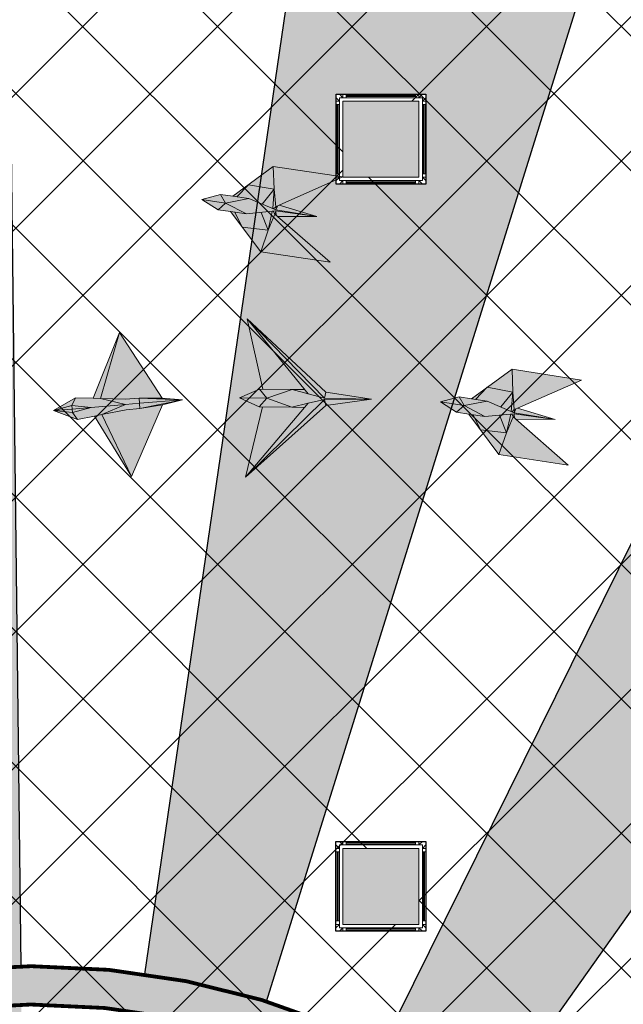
# Model space of a CAD drawing. Header units: millimetres. Extents: x -1469 to 52323, y -1368 to 13830.
# Tile 67 of 85: x 10971 to 12557, y 8920 to 11508. Entities that reach past the tile are written whole.
import ezdxf

# ---------------------------------------------------------------- set-up
doc = ezdxf.new("R2010")
doc.units = ezdxf.units.MM
doc.linetypes.add('HIDDENX2', pattern=[19.049999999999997, 12.7, -6.35])
for name, color, linetype, lineweight, true_color in [('A-CEILING-01', 7, 'Continuous', 5, 0xd56ca8), ('A-CEILING-08', 7, 'Continuous', 5, 0xd56ca8), ('M-MEP-ELLG-LIGHT', 5, 'Continuous', 15, 0x0000ff)]:
    doc.layers.add(name, color=color, linetype=linetype, lineweight=lineweight, true_color=true_color)
doc.layers.add('A-CELING ELEMENT', color=1, linetype='Continuous')
for name, color, linetype, lineweight in [('A-FLOORING', 1, 'Continuous', 30), ('A-LIGHT', 1, 'Continuous', 5), ('A-Wall & Column', 2, 'Continuous', 0)]:
    doc.layers.add(name, color=color, linetype=linetype, lineweight=lineweight)
doc.layers.add('RCP LAYOUT', color=9, linetype='Continuous', true_color=0x808080)
doc.layers.add('Z-TB-NONPLOT', color=9, linetype='Continuous', plot=False)
pattern_1 = [(45, (0, 0), (19.88737822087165, 72.92038680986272), [93.75, -18.75, 0, -18.75])]
pattern_2 = [(45, (0, 0), (13.25825214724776, 48.61359120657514), [62.5, -12.5, 0, -12.5])]

# ---------------------------------------------------------------- blocks, each defined once
blk = doc.blocks.new('A$Cce852dd5')
at = {"layer": 'A-Wall & Column', "color": 8, "lineweight": 0, "true_color": 0x808080}
for p, q in [((-18, 9), (-18, 0)), ((-9, 18), (0, 18)), ((9, 18), (191, 18)), ((9, 15), (191, 15)), ((9, 12), (191, 12)), ((200, 18), (209, 18)), ((218, 9), (218, 0)), ((-18, -9), (-18, -191)), ((-15, -9), (-15, -191)), ((-12, -9), (-12, -191)), ((212, -9), (212, -191)), ((215, -9), (215, -191)), ((218, -9), (218, -191)), ((-18, -209), (-18, -200)), ((218, -200), (218, -209)), ((-9, -218), (0, -218)), ((9, -212), (191, -212)), ((9, -215), (191, -215)), ((9, -218), (191, -218)), ((209, -218), (200, -218))]:
    blk.add_line(p, q, dxfattribs=at)
for points in [[(0, 9), (-9, 18), (-18, 18), (-18, 9), (-9, 0)], [(-9, 0), (-18, 0), (-18, -9), (-9, -9)], [(9, 9), (9, 18), (0, 18), (0, 9)], [(200, 9), (200, 18), (191, 18), (191, 9)], [(209, 0), (218, 9), (218, 18), (209, 18), (200, 9)], [(209, -9), (218, -9), (218, 0), (209, 0)], [(-9, -191), (-18, -191), (-18, -200), (-9, -200)], [(-9, -200), (-18, -209), (-18, -218), (-9, -218), (0, -209)], [(200, -209), (209, -218), (218, -218), (218, -209), (209, -200)], [(209, -200), (218, -200), (218, -191), (209, -191)], [(0, -209), (0, -218), (9, -218), (9, -209)], [(191, -209), (191, -218), (200, -218), (200, -209)]]:
    blk.add_lwpolyline(points, dxfattribs=at)
blk.add_lwpolyline([(-9, -209), (209, -209), (209, 9), (-9, 9)], close=True, dxfattribs=at)
blk = doc.blocks.new('A$C81f607aa')
at = {"layer": 'A-Wall & Column', "true_color": 0x808080}
h = blk.add_hatch(color=8, dxfattribs=at)
h.dxf.hatch_style = 1
h.paths.add_polyline_path([(-3179.875026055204, 11294.22803941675), (-3379.873671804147, 11294.22803941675), (-3379.873671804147, 11094.22117916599), (-3179.875026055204, 11094.22117916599)])
h = blk.add_hatch(color=8, dxfattribs=at)
h.dxf.hatch_style = 1
h.paths.add_polyline_path([(-3180, 9130), (-3180, 9330), (-3380, 9330), (-3380, 9130)])
at = {"layer": 'A-Wall & Column', "color": 8, "true_color": 0x808080}
for points in [[(-3379.873671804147, 11294.22803941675), (-3179.875026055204, 11294.22803941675), (-3179.875026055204, 11094.22117916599), (-3379.873671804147, 11094.22117916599)], [(-3380, 9130), (-3180, 9130), (-3180, 9330), (-3380, 9330)], [(-3380, 9330), (-3180, 9330), (-3180, 9130), (-3380, 9130)]]:
    blk.add_lwpolyline(points, close=True, dxfattribs=at)
at = {"layer": 'Z-TB-NONPLOT', "color": 8, "lineweight": -3, "true_color": 0x808080}
blk.add_lwpolyline([(-3397.998645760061, 9348.000000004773), (-3161.998645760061, 9348.000000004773), (-3161.998645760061, 9112.000000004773), (-3397.998645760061, 9112.000000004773)], close=True, dxfattribs=at)
at = {"color": 8, "lineweight": -3, "true_color": 0x808080}
for p in [(-3379.873671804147, 11294.22803941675), (-3379.998645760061, 9330.000000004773)]:
    blk.add_blockref('A$Cce852dd5', p, dxfattribs=at)
blk = doc.blocks.new('XR-CP-DS$0$ceiling element 01')
at = {"layer": 'A-CELING ELEMENT', "lineweight": 5, "true_color": 0x808080, "transparency": 33554687}
h = blk.add_hatch(dxfattribs=at)
h.set_pattern_fill('ANSI36', color=8, scale=300)
h.set_pattern_definition(pattern_1)
h.paths.add_polyline_path([(-425629.7960556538, -157750.8638610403, -0.0391189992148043), (-425655.8835600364, -157707.5139024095), (-427128.7828830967, -158480.5380024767, 0.03926858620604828), (-426963.6398093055, -158744.8594579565)])
h.paths.add_polyline_path([(-427216.4563219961, -158526.5629298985, -0.03923143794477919), (-427344.3603674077, -158225.5587398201), (-431924.0115134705, -159775.1416964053), (-429595.2775805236, -159775.1416964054)])
h.paths.add_polyline_path([(-427146.3193723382, -156679.8695324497, 0.0391675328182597), (-427262.2545382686, -156968.312470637), (-425674.3422246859, -157463.077551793, -0.03857034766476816), (-425655.3807674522, -157416.934810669)])
h.paths.add_polyline_path([(-425704.2367883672, -155604.6640174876, 0.03916753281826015), (-426005.4954178, -155681.3681860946), (-425472.4264763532, -157256.8048403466, -0.03857034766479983), (-425424.1785988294, -157244.1228951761)])
edge = h.paths.add_edge_path()
edge.add_line((-430171.6889873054, -151115.1416964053), (-430279.8110549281, -151115.1416964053))
edge.add_line((-430279.8110549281, -151115.1416964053), (-430279.8110549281, -151215.1416964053))
edge.add_line((-430279.8110549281, -151215.1416964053), (-430479.8110549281, -151215.1416964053))
edge.add_line((-430479.8110549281, -151215.1416964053), (-430479.8110549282, -151115.1416964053))
edge.add_line((-430479.8110549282, -151115.1416964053), (-430629.8110549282, -151115.1416964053))
edge.add_line((-430629.8110549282, -151115.1416964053), (-430629.8110549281, -150665.1416964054))
edge.add_line((-430629.8110549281, -150665.1416964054), (-432321.8110549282, -150665.1416964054))
edge.add_line((-432321.8110549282, -150665.1416964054), (-432321.8110549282, -150772.8768388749))
edge.add_line((-432321.8110549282, -150772.8768388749), (-426859.3146182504, -156104.6393870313))
edge.add_arc((-425365.2292909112, -157562.2543938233), 2087.326633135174, 126.73773769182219, 135.7078933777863, ccw=False)
edge.add_line((-426613.7701964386, -155889.5087225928), (-430171.6889873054, -151115.1416964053))
edge = h.paths.add_edge_path()
edge.add_line((-424199.8110549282, -150665.1416964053), (-424199.8110549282, -151115.1416964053))
edge.add_line((-424199.8110549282, -151115.1416964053), (-424349.8110549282, -151115.1416964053))
edge.add_line((-424349.8110549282, -151115.1416964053), (-424349.8110549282, -151215.1416964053))
edge.add_line((-424349.8110549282, -151215.1416964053), (-424444.6385716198, -151215.1416964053))
edge.add_line((-424444.6385716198, -151215.1416964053), (-425069.6001909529, -155495.9688596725))
edge.add_arc((-425365.2292909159, -157562.254393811), 2087.326633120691, 72.8717844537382, 81.8577931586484, ccw=False)
edge.add_line((-424750.4886915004, -155567.5046679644), (-423223.0070040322, -150665.1416964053))
edge.add_line((-423223.0070040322, -150665.1416964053), (-424199.8110549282, -150665.1416964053))
h.paths.add_polyline_path([(-424567.6847267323, -153182.9153720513), (-424331.6847267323, -153182.9119419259), (-424331.6847267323, -153418.9119419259), (-424567.6847267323, -153418.9153720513)], flags=16)
h = blk.add_hatch(dxfattribs=at)
h.set_pattern_fill('ANSI36', color=8, scale=200)
h.set_pattern_definition(pattern_2)
h.paths.add_polyline_path([(-427235.6458182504, -156635.7154104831, -0.03915974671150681), (-427068.3038184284, -156355.4115593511), (-432321.8110549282, -152634.8790587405), (-432321.8110549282, -154121.2965607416)])
h.paths.add_polyline_path([(-425454.0885552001, -150665.1416964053), (-426550.291158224, -150665.1416964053), (-425721.8318844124, -155505.6146432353, -0.03927567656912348), (-425395.832461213, -155475.1521156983)])
h.paths.add_polyline_path([(-425690.0529665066, -157561.5841056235, -0.03871886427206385), (-425686.0049243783, -157511.6697011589), (-427331.8014059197, -157271.3950015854, 0.03919283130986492), (-427353.2163287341, -157581.7273886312)], flags=17)
h.paths.add_polyline_path([(-425084.1782011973, -155595.7613539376, 0.03919283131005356), (-425394.6125195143, -155575.8786131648), (-425374.4697466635, -157238.9998530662, -0.03871886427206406), (-425324.4589862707, -157241.5995190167)], flags=17)
h.paths.add_polyline_path([(-423965.7270055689, -156152.8325476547, 0.9965124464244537), (-426776.1454952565, -158963.2510373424), (-425599.8565312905, -157786.9620733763, -0.9002864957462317), (-425184.3894031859, -157294.7662731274), (-424476.1591812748, -156294.7269236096), (-424567.8097006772, -156294.7269236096), (-424567.8097006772, -156058.7269236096), (-424331.8097006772, -156058.7269236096), (-424331.8097006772, -156294.7269236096), (-424476.1591812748, -156294.7269236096), (-425184.3894031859, -157294.7662731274, -0.04219191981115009), (-425141.9877764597, -157329.0933185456)])
h = blk.add_hatch(dxfattribs=at)
h.set_pattern_fill('ANSI36', color=8, scale=300)
h.set_pattern_definition(pattern_1)
h.paths.add_polyline_path([(-432321.8110549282, -155391.8451372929), (-432321.8110549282, -156542.8887234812), (-427430.1208832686, -157257.0410500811, -0.03917149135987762), (-427357.248366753, -156938.7221373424)])
h.paths.add_polyline_path([(-426787.7782644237, -156174.4636618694, 0.03915423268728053), (-426986.8576894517, -156413.0894222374), (-425629.5935314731, -157374.3029805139, -0.03849207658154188), (-425597.5986156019, -157336.1591179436)])
h.paths.add_polyline_path([(-424491.0989594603, -155778.6374362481, 0.03922659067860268), (-424780.5171665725, -155663.8848768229), (-425275.3273764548, -157251.9137619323, -0.03892330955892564), (-425228.2538995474, -157269.7574095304)])
h.paths.add_polyline_path([(-423119.8110549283, -154379.5158906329), (-423119.8110549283, -153004.7907557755), (-424446.3276985, -155688.0739497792, -0.03926858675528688), (-424164.6012359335, -155854.7929017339)])
h.paths.add_polyline_path([(-430497.8097006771, -156058.7269236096), (-430497.8097006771, -156294.7269236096), (-430261.8097006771, -156294.7269236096), (-430261.8097006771, -156058.7269236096)], flags=0)
h.paths.add_polyline_path([(-430497.8097006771, -156058.7269236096), (-430261.8097006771, -156058.7269236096), (-430261.8097006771, -156294.7269236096), (-430497.8097006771, -156294.7269236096)], flags=16)
h = blk.add_hatch(dxfattribs=at)
h.set_pattern_fill('ANSI36', color=8, scale=200)
h.set_pattern_definition(pattern_2)
h.paths.add_polyline_path([(-423965.7270055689, -156152.8325476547), (-423894.2345878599, -156081.3401299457, 0.996645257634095), (-426846.1435547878, -159033.2490968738), (-426776.1454952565, -158963.2510373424, -0.9965124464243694)])
at = {"layer": 'A-CEILING-01', "color": 8, "true_color": 0x808080}
blk.add_lwpolyline([(-426846.1435547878, -159033.2490968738, -0.9966452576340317), (-423894.2345878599, -156081.3401299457)], format="xyb", dxfattribs=at)
at = {"layer": 'A-CELING ELEMENT', "color": 8, "lineweight": -3, "true_color": 0x808080}
for points in [[(-425454.0860782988, -150665.3462058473), (-425395.832461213, -155475.1521156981)], [(-424750.4886915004, -155567.5046679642), (-423223.0070040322, -150665.1416964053)], [(-425069.6001909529, -155495.9688596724), (-424444.6385716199, -151215.1416964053)], [(-424446.3276985, -155688.0739497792), (-423119.8110549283, -153004.7907557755)], [(-424164.6012359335, -155854.7929017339), (-423119.8110549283, -154379.5158906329), (-423119.8110549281, -154379.5158906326)]]:
    blk.add_lwpolyline(points, dxfattribs=at)
at = {"layer": 'A-FLOORING', "color": 8, "lineweight": -3, "true_color": 0x808080}
blk.add_lwpolyline([(-424567.6847267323, -153182.9153720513), (-424331.6847267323, -153182.9119419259), (-424331.6847267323, -153418.9119419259), (-424567.6847267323, -153418.9153720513)], close=True, dxfattribs=at)
blk = doc.blocks.new('A$Ced31c995')
at = {"layer": 'M-MEP-ELLG-LIGHT', "lineweight": 0, "true_color": 0x808080}
h = blk.add_hatch(color=8, dxfattribs=at)
h.dxf.hatch_style = 1
h.paths.add_polyline_path([(11586.66595253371, -2608.750392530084), (11448.16012164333, -2488.805382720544), (11440.97226628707, -2482.58075394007), (11423.67668566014, -2525.1866784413), (11404.3041906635, -2581.896983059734)])
h.paths.add_polyline_path([(11423.67668566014, -2525.1866784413), (11355.94240762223, -2517.539030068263), (11404.30419066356, -2581.896983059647)])
h.paths.add_polyline_path([(11405.10272552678, -2478.586479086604), (11366.68285672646, -2482.524888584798), (11335.89554435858, -2477.991348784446), (11355.94240762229, -2517.539030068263), (11423.67668566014, -2525.1866784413)])
h.paths.add_polyline_path([(11434.77949680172, -2475.544321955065), (11405.10272552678, -2478.586479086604), (11423.67668566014, -2525.1866784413)], flags=17)
h.paths.add_polyline_path([(11440.97226628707, -2482.58075394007), (11437.2388530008, -2475.292214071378), (11434.77949680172, -2475.544321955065), (11423.67668566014, -2525.1866784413)], flags=17)
h.paths.add_polyline_path([(11551.35705850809, -2489.078010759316), (11443.5225943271, -2474.648069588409), (11443.48317235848, -2474.652110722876), (11443.64969262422, -2476.276544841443), (11444.54051343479, -2485.670829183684), (11448.16012164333, -2488.805382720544)], flags=17)
h.paths.add_polyline_path([(11443.64969262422, -2476.276544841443), (11440.97226628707, -2482.58075394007), (11444.54051343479, -2485.670829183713)], flags=16)
h.paths.add_polyline_path([(11443.64969262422, -2476.276544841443), (11443.48317235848, -2474.652110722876), (11437.2388530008, -2475.292214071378), (11440.97226628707, -2482.58075394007)], flags=17)
h.paths.add_polyline_path([(11551.35705850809, -2489.078010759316), (11443.90179501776, -2471.80526751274), (11443.90528785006, -2471.796879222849), (11372.63270455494, -2442.119414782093), (11330.97084968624, -2435.984560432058), (11298.47212586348, -2431.199009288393), (11249.99644330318, -2444.701598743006), (11292.52227803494, -2471.604483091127), (11325.02099434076, -2476.390033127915), (11366.68285672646, -2482.524888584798), (11405.10272552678, -2478.586479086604), (11434.77949680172, -2475.544321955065), (11437.2388530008, -2475.292214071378), (11443.5225943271, -2474.648069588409)])
h.paths.add_polyline_path([(11619.66355531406, -2384.663354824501), (11437.30179344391, -2357.809945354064), (11439.50486924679, -2417.697331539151), (11443.7848692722, -2463.480340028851), (11452.46190821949, -2459.591875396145)])
h.paths.add_polyline_path([(11437.30179344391, -2357.809945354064), (11372.44120901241, -2405.4955112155), (11439.50486924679, -2417.697331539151)])
h.paths.add_polyline_path([(11439.50486924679, -2417.697331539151), (11372.44120901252, -2405.4955112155), (11341.84539604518, -2437.585875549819), (11372.63270455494, -2442.119414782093), (11435.82666521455, -2468.432990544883)])
h.paths.add_polyline_path([(11439.50486924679, -2417.697331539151), (11435.82666521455, -2468.432990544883), (11438.10869884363, -2469.383215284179), (11443.7848692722, -2463.480340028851)])
h.paths.add_polyline_path([(11551.35705850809, -2489.078010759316), (11452.46190821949, -2459.591875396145), (11448.10022682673, -2461.546487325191), (11444.55456888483, -2470.295686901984), (11444.54940696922, -2470.249980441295), (11443.90528785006, -2471.796879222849), (11443.94029559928, -2471.811456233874)], flags=17)
h.paths.add_polyline_path([(11444.54940696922, -2470.249980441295), (11443.7848692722, -2463.480340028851), (11438.10869884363, -2469.383215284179), (11443.90528785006, -2471.796879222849)], flags=17)
h.paths.add_polyline_path([(11448.10022682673, -2461.546487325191), (11443.7848692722, -2463.480340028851), (11444.55456888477, -2470.295686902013)], flags=17)
h.paths.add_polyline_path([(11335.89554435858, -2477.991348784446), (11325.02099434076, -2476.390033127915), (11355.94240762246, -2517.539030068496)])
h.paths.add_polyline_path([(11372.44120901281, -2405.495511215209), (11330.97084968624, -2435.984560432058), (11341.84539604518, -2437.585875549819)], flags=17)
h = blk.add_hatch(color=8, dxfattribs=at)
h.dxf.hatch_style = 1
h.paths.add_polyline_path([(11486.54953376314, -2943.981966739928), (11519.83479654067, -2943.817692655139), (11368.82899680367, -2758.071484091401), (11409.6528102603, -2943.213544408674)], flags=17)
h.paths.add_polyline_path([(11486.08434653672, -2990.533676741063), (11528.86313017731, -2980.139181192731), (11571.64191381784, -2969.744685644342), (11695.65521319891, -2969.349724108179), (11571.51588623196, -2966.472906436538), (11571.52533563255, -2966.437147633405), (11529.11205272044, -2955.229275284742), (11486.54953376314, -2943.981966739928), (11420.06709474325, -2966.595788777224)])
h.paths.add_polyline_path([(11420.06695620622, -2966.595953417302), (11348.45344403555, -2965.880162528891), (11400.64290932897, -2989.67986782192)])
h.paths.add_polyline_path([(11420.06662057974, -2966.59595006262), (11420.06709474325, -2966.595788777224), (11401.1080965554, -2943.128157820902), (11348.45344403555, -2965.880162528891)])
h.paths.add_polyline_path([(11486.54953376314, -2943.981966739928), (11409.6528102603, -2943.213544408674), (11401.10809655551, -2943.12815782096), (11420.06709474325, -2966.595788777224)], flags=17)
h.paths.add_polyline_path([(11486.08434653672, -2990.533676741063), (11420.06756559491, -2966.595959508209), (11420.06695620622, -2966.595953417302), (11400.64290932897, -2989.67986782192)])
h.paths.add_polyline_path([(11519.3596794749, -2991.363090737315), (11486.08434653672, -2990.533676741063), (11409.18762563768, -2989.765254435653), (11364.67211390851, -3174.054546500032)], flags=16)
h.paths.add_polyline_path([(11571.52533563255, -2966.437147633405), (11571.5490052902, -2966.34757595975), (11368.82899680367, -2758.071484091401), (11519.83479654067, -2943.817692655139), (11529.11205272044, -2955.229275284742)])
h.paths.add_polyline_path([(11571.5490052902, -2966.34757595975), (11575.66323533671, -2950.778340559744), (11368.82899680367, -2758.071484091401)])
h.paths.add_polyline_path([(11529.11205272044, -2955.229275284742), (11519.83479654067, -2943.817692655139), (11486.54953376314, -2943.981966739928)], flags=17)
h.paths.add_polyline_path([(11519.3596794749, -2991.363090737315), (11528.86313017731, -2980.139181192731), (11486.08434653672, -2990.533676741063)], flags=16)
h.paths.add_polyline_path([(11571.64191381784, -2969.744685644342), (11528.86313017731, -2980.139181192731), (11519.3596794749, -2991.363090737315), (11364.67211390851, -3174.054546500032)], flags=17)
h.paths.add_polyline_path([(11575.31606985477, -2985.519506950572), (11571.64191381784, -2969.744685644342), (11364.67211390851, -3174.054546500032)])
h.paths.add_polyline_path([(11695.65521319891, -2969.349724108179), (11571.64191381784, -2969.744685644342), (11575.31606985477, -2985.519506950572)])
h.paths.add_polyline_path([(11695.65521319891, -2969.349724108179), (11575.66323533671, -2950.778340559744), (11571.5490052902, -2966.34757595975), (11571.67457167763, -2966.476583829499)], flags=17)
h = blk.add_hatch(color=8, dxfattribs=at)
h.dxf.hatch_style = 1
h.paths.add_polyline_path([(11033.24577264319, -2794.253797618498), (10983.01540315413, -2967.638656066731), (11047.99825311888, -2969.614059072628), (11084.62806722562, -2966.532531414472), (11145.17119901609, -2966.434170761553)])
h.paths.add_polyline_path([(11033.24577264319, -2794.253797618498), (10963.62357853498, -2967.04916716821), (10983.01540315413, -2967.638656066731)])
h.paths.add_polyline_path([(10918.03255318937, -2965.663253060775), (10859.58190770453, -2999.265169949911), (10908.30874639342, -2985.539500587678)])
h.paths.add_polyline_path([(10983.01540315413, -2967.638656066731), (10963.62357853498, -2967.04916716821), (10918.03255318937, -2965.663253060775), (10908.30873091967, -2985.539532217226), (10958.43233327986, -2990.949253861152), (11049.14881131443, -2983.317625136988)])
h.paths.add_polyline_path([(10908.30873091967, -2985.539532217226), (10908.30866092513, -2985.53952466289), (10859.58190770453, -2999.265169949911), (10909.07035508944, -2995.469383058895), (10909.07572976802, -2995.468890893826), (10909.04234897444, -2995.104246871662)], flags=17)
h.paths.add_polyline_path([(10958.43233327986, -2990.949253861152), (10908.30873091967, -2985.539532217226), (10909.04234897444, -2995.104246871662), (10909.07572976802, -2995.468890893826)])
h.paths.add_polyline_path([(10958.43233327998, -2990.949253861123), (10909.07572976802, -2995.468890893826), (10909.91685089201, -3004.657102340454), (10909.91695130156, -3004.657113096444)])
h.paths.add_polyline_path([(10909.07573703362, -2995.468970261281), (10859.58190770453, -2999.265169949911), (10909.91685089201, -3004.657102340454)])
h.paths.add_polyline_path([(10909.91682499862, -3004.657099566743), (10859.58190770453, -2999.265169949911), (10922.8249044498, -3022.629457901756)])
h.paths.add_polyline_path([(11049.14881131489, -2983.317625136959), (10958.43233327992, -2990.949253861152), (10909.91685438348, -3004.657140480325), (10922.8249044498, -3022.629457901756), (10967.54398090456, -3013.646055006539), (10986.56439199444, -3009.825134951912)])
h.paths.add_polyline_path([(11085.78088042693, -2980.235907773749), (11085.78026580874, -2980.235959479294), (11049.14881131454, -2983.317625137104), (10986.56439199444, -3009.825134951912), (11050.30387953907, -2997.020812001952), (11086.93369364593, -2993.939284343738)])
h.paths.add_polyline_path([(11084.62806722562, -2966.532531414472), (11047.99825311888, -2969.614059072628), (10983.01540315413, -2967.638656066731), (11049.14881131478, -2983.317625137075), (11085.78026580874, -2980.235959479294), (11085.78088042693, -2980.235907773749)])
h.paths.add_polyline_path([(11198.77234850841, -2970.73035644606), (11084.62806722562, -2966.532531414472), (11085.78088042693, -2980.235907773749)])
h.paths.add_polyline_path([(11198.77234850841, -2970.73035644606), (11085.78088042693, -2980.235907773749), (11086.93369364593, -2993.939284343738)])
h.paths.add_polyline_path([(11145.17119901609, -2966.434170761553), (11084.62806722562, -2966.532531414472), (11198.77234850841, -2970.73035644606)])
h.paths.add_polyline_path([(11146.64232681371, -2983.921321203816), (11086.93369364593, -2993.939284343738), (11050.30387953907, -2997.020812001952), (10986.56439199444, -3009.825134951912), (11065.05564025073, -3172.374543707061)])
h.paths.add_polyline_path([(10986.56439199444, -3009.825134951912), (10967.54398090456, -3013.646055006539), (11065.05564025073, -3172.374543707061)])
h = blk.add_hatch(color=8, dxfattribs=at)
h.dxf.hatch_style = 1
h.paths.add_polyline_path([(12212.1052271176, -3142.862956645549), (12074.56764766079, -3021.808899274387), (12067.43004037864, -3015.526715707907), (12049.7926716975, -3057.992291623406), (12029.96512441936, -3114.545103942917)])
h.paths.add_polyline_path([(12049.7926716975, -3057.992291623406), (11982.12203055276, -3049.800632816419), (12029.96512441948, -3114.54510394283)])
h.paths.add_polyline_path([(12031.59375230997, -3011.244351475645), (11993.14347796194, -3014.873923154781), (11962.39358731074, -3010.093148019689), (11982.12203055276, -3049.800632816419), (12049.7926716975, -3057.992291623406)])
h.paths.add_polyline_path([(12061.29400983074, -3008.44075084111), (12031.59375230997, -3011.244351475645), (12049.7926716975, -3057.992291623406)], flags=17)
h.paths.add_polyline_path([(12067.43004037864, -3015.526715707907), (12063.75531236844, -3008.208412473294), (12061.29400983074, -3008.44075084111), (12049.7926716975, -3057.992291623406)], flags=17)
h.paths.add_polyline_path([(12177.75906244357, -3022.910724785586), (12070.04402665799, -3007.61477979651), (12070.00457349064, -3007.61850403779), (12070.15803575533, -3009.244223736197), (12070.97334301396, -3018.645362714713), (12074.56764766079, -3021.808899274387)], flags=17)
h.paths.add_polyline_path([(12070.15803575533, -3009.244223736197), (12067.43004037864, -3015.526715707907), (12070.97334301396, -3018.645362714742)], flags=16)
h.paths.add_polyline_path([(12070.15803575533, -3009.244223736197), (12070.00457349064, -3007.61850403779), (12063.75531236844, -3008.208412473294), (12067.43004037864, -3015.526715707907)], flags=17)
h.paths.add_polyline_path([(12177.75906244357, -3022.910724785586), (12070.44605754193, -3004.775116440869), (12070.44961766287, -3004.766756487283), (11999.41779909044, -2974.517561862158), (11957.80658385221, -2968.048144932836), (11925.34736195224, -2963.001615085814), (11876.76474853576, -2976.11425766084), (11919.07304082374, -3003.357976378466), (11951.53225521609, -3008.404505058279), (11993.14347796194, -3014.873923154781), (12031.59375230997, -3011.244351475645), (12061.29400983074, -3008.44075084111), (12063.75531236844, -3008.208412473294), (12070.04402665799, -3007.61477979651)])
h.paths.add_polyline_path([(12246.90234500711, -2919.048294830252), (12064.76224230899, -2890.730442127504), (12066.48404088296, -2950.633597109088), (12070.39602788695, -2996.449518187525), (12079.10403124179, -2992.630900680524)])
h.paths.add_polyline_path([(12064.76224230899, -2890.730442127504), (11999.52058949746, -2937.8933019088), (12066.48404088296, -2950.633597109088)])
h.paths.add_polyline_path([(12066.48404088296, -2950.633597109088), (11999.52058949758, -2937.8933019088), (11968.66791229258, -2969.73678732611), (11999.41779909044, -2974.517561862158), (12062.3982852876, -3001.338063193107)])
h.paths.add_polyline_path([(12066.48404088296, -2950.633597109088), (12062.3982852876, -3001.338063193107), (12064.67261001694, -3002.306593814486), (12070.39602788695, -2996.449518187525)])
h.paths.add_polyline_path([(12177.75906244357, -3022.910724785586), (12079.10403124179, -2992.630900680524), (12074.72678499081, -2994.550402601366), (12071.1109400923, -3003.270829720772), (12071.10614560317, -3003.225083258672), (12070.44961766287, -3004.766756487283), (12070.4845071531, -3004.7816143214)], flags=17)
h.paths.add_polyline_path([(12071.10614560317, -3003.225083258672), (12070.39602788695, -2996.449518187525), (12064.67261001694, -3002.306593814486), (12070.44961766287, -3004.766756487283)], flags=17)
h.paths.add_polyline_path([(12074.72678499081, -2994.550402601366), (12070.39602788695, -2996.449518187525), (12071.11094009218, -3003.270829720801)], flags=17)
h.paths.add_polyline_path([(11962.39358731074, -3010.093148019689), (11951.53225521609, -3008.404505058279), (11982.12203055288, -3049.800632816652)])
h.paths.add_polyline_path([(11999.52058949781, -2937.893301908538), (11957.80658385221, -2968.048144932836), (11968.66791229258, -2969.73678732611)], flags=17)
at = {"layer": 'M-MEP-ELLG-LIGHT', "color": 8, "lineweight": 0, "true_color": 0x808080}
for p, q in [((11437.30179344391, -2357.809945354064), (11330.97084968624, -2435.984560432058)), ((11619.66355531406, -2384.663354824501), (11437.30179344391, -2357.809945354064)), ((11437.30179344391, -2357.809945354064), (11439.50486924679, -2417.697331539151)), ((11341.84539604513, -2437.585875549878), (11372.44120901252, -2405.4955112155)), ((11372.44120901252, -2405.4955112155), (11439.50486924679, -2417.697331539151)), ((11452.46190821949, -2459.591875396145), (11619.66355531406, -2384.663354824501)), ((11298.47212586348, -2431.199009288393), (11249.99644330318, -2444.701598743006)), ((11330.97084968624, -2435.984560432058), (11298.47212586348, -2431.199009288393)), ((11298.47212586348, -2431.199009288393), (11312.15521393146, -2453.854693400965)), ((11439.50486924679, -2417.697331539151), (11408.28650007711, -2456.965435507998)), ((11439.50486924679, -2417.697331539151), (11435.82666521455, -2468.432990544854)), ((11439.50486924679, -2417.697331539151), (11443.7848692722, -2463.480340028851)), ((11249.99644330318, -2444.701598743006), (11292.52227803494, -2471.604483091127)), ((11312.15521393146, -2453.854693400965), (11292.52227803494, -2471.604483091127)), ((11312.15521393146, -2453.854693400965), (11372.63270455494, -2442.119414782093)), ((11366.68285672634, -2482.524888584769), (11312.15521393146, -2453.854693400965)), ((11330.97084968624, -2435.984560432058), (11372.63270455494, -2442.119414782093)), ((11372.63270455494, -2442.119414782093), (11443.94029559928, -2471.811456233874)), ((11292.52227803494, -2471.604483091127), (11325.02099434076, -2476.390033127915)), ((11325.02099434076, -2476.390033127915), (11404.30419066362, -2581.896983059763)), ((11366.68285672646, -2482.524888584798), (11325.02099434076, -2476.390033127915)), ((11355.94240762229, -2517.539030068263), (11335.89554435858, -2477.991348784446)), ((11443.5225943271, -2474.648069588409), (11366.68285672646, -2482.524888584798)), ((11405.10272552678, -2478.586479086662), (11423.67668566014, -2525.1866784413)), ((11434.77949680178, -2475.544321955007), (11423.67668566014, -2525.1866784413)), ((11423.67668566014, -2525.1866784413), (11440.97226628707, -2482.58075394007)), ((11437.2388530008, -2475.292214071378), (11440.97226628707, -2482.58075394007)), ((11438.10869884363, -2469.383215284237), (11443.7848692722, -2463.480340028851)), ((11440.97226628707, -2482.58075394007), (11443.64969262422, -2476.276544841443)), ((11440.97226628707, -2482.58075394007), (11448.16012164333, -2488.805382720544)), ((11443.64969262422, -2476.276544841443), (11443.48317235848, -2474.652110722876)), ((11551.35705850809, -2489.078010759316), (11443.5225943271, -2474.648069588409)), ((11443.64969262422, -2476.276544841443), (11444.54051343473, -2485.670829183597)), ((11443.7848692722, -2463.480340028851), (11452.46190821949, -2459.591875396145)), ((11443.7848692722, -2463.480340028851), (11444.54940696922, -2470.249980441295)), ((11444.54940696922, -2470.249980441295), (11443.90528785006, -2471.79687922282)), ((11443.94029559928, -2471.811456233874), (11551.35705850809, -2489.078010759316)), ((11444.57195428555, -2470.252787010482), (11448.10022682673, -2461.546487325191)), ((11551.35705850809, -2489.078010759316), (11452.46190821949, -2459.591875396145)), ((11586.66595253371, -2608.750392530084), (11448.16012164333, -2488.805382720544)), ((11448.16012164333, -2488.805382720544), (11551.35705850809, -2489.078010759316)), ((11423.67668566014, -2525.1866784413), (11355.94240762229, -2517.539030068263)), ((11404.3041906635, -2581.896983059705), (11423.67668566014, -2525.1866784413)), ((11404.30419066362, -2581.896983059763), (11586.66595253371, -2608.750392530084)), ((11033.24577264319, -2794.253797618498), (10963.62357853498, -2967.04916716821)), ((10983.01540315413, -2967.638656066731), (11033.24577264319, -2794.253797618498)), ((11145.17119901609, -2966.434170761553), (11033.24577264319, -2794.253797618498)), ((12064.76224230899, -2890.730442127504), (11957.80658385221, -2968.048144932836)), ((12246.90234500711, -2919.048294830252), (12064.76224230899, -2890.730442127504)), ((12064.76224230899, -2890.730442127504), (12066.48404088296, -2950.633597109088)), ((12079.10403124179, -2992.630900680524), (12246.90234500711, -2919.048294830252)), ((11968.66791229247, -2969.736787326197), (11999.52058949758, -2937.8933019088)), ((11999.52058949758, -2937.8933019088), (12066.48404088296, -2950.633597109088)), ((10918.03255318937, -2965.663253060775), (10859.58190770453, -2999.265169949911)), ((10908.30873091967, -2985.539532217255), (10918.03255318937, -2965.663253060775)), ((10963.62357853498, -2967.04916716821), (10918.03255318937, -2965.663253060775)), ((10963.62357853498, -2967.04916716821), (10983.01540315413, -2967.638656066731)), ((11047.99825311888, -2969.614059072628), (10983.01540315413, -2967.638656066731)), ((10983.01540315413, -2967.638656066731), (11049.14881131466, -2983.317625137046)), ((11084.62806722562, -2966.532531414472), (11047.99825311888, -2969.614059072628)), ((11145.17119901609, -2966.434170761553), (11084.62806722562, -2966.532531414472)), ((11198.77234850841, -2970.73035644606), (11084.62806722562, -2966.532531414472)), ((11084.62806722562, -2966.532531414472), (11086.93369364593, -2993.939284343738)), ((11085.78026580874, -2980.235959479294), (11198.77234850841, -2970.73035644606)), ((11198.77234850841, -2970.73035644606), (11086.93369364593, -2993.939284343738)), ((11198.77234850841, -2970.73035644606), (11145.17119901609, -2966.434170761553)), ((11146.64232681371, -2983.921321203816), (11198.77234850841, -2970.73035644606)), ((11925.34736195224, -2963.001615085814), (11876.76474853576, -2976.11425766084)), ((11876.76474853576, -2976.11425766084), (11919.07304082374, -3003.357976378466)), ((11957.80658385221, -2968.048144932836), (11925.34736195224, -2963.001615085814)), ((11957.80658385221, -2968.048144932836), (11999.41779909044, -2974.517561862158)), ((11999.41779909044, -2974.517561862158), (12070.4845071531, -3004.7816143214)), ((12066.48404088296, -2950.633597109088), (12034.95115312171, -2989.649588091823)), ((12066.48404088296, -2950.633597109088), (12062.3982852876, -3001.338063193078)), ((12066.48404088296, -2950.633597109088), (12070.39602788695, -2996.449518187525)), ((10859.58190770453, -2999.265169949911), (10908.30866092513, -2985.53952466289)), ((10859.58190770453, -2999.265169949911), (10909.07035508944, -2995.469383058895)), ((10859.58190770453, -2999.265169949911), (10922.8249044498, -3022.629457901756)), ((10909.91695130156, -3004.657113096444), (10859.58190770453, -2999.265169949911)), ((10908.30866092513, -2985.53952466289), (10958.43233327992, -2990.949253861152)), ((10909.04234897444, -2995.104246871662), (10908.30873091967, -2985.539532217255)), ((10909.91685438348, -3004.657140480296), (10909.04234897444, -2995.104246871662)), ((10909.07035508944, -2995.469383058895), (10958.4323332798, -2990.949253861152)), ((10958.43233327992, -2990.949253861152), (10909.91695130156, -3004.657113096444)), ((10958.4323332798, -2990.949253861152), (11049.15070921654, -2983.317465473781)), ((11049.14881131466, -2983.317625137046), (10986.56439199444, -3009.825134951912)), ((11050.30387953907, -2997.020812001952), (10986.56439199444, -3009.825134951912)), ((11049.15070921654, -2983.317465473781), (11085.78026580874, -2980.235959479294)), ((11086.93369364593, -2993.939284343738), (11050.30387953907, -2997.020812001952)), ((11065.05564025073, -3172.374543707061), (11146.64232681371, -2983.921321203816)), ((11086.93369364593, -2993.939284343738), (11146.64232681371, -2983.921321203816)), ((12064.67261001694, -3002.306593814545), (12070.39602788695, -2996.449518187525)), ((12070.39602788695, -2996.449518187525), (12079.10403124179, -2992.630900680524)), ((12070.39602788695, -2996.449518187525), (12071.10614560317, -3003.225083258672)), ((12071.12866964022, -3003.22807090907), (12074.72678499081, -2994.550402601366)), ((12177.75906244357, -3022.910724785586), (12079.10403124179, -2992.630900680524)), ((10922.8249044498, -3022.629457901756), (10909.91685438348, -3004.657140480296)), ((10922.8249044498, -3022.629457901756), (10967.54398090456, -3013.646055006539)), ((10986.56439199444, -3009.825134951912), (10967.54398090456, -3013.646055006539)), ((10967.54398090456, -3013.646055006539), (11065.05564025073, -3172.374543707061)), ((10986.56439199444, -3009.825134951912), (11065.05564025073, -3172.374543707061)), ((11919.07304082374, -3003.357976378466), (11951.53225521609, -3008.404505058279)), ((11951.53225521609, -3008.404505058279), (12029.96512441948, -3114.545103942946)), ((11993.14347796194, -3014.873923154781), (11951.53225521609, -3008.404505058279)), ((11982.12203055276, -3049.800632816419), (11962.39358731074, -3010.093148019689)), ((12070.04402665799, -3007.61477979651), (11993.14347796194, -3014.873923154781)), ((12031.59375230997, -3011.244351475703), (12049.7926716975, -3057.992291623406)), ((12061.29400983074, -3008.440750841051), (12049.7926716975, -3057.992291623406)), ((12049.7926716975, -3057.992291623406), (12067.43004037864, -3015.526715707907)), ((12063.75531236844, -3008.208412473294), (12067.43004037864, -3015.526715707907)), ((12067.43004037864, -3015.526715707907), (12070.15803575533, -3009.244223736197)), ((12067.43004037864, -3015.526715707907), (12074.56764766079, -3021.808899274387)), ((12070.15803575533, -3009.244223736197), (12070.00457349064, -3007.61850403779)), ((12177.75906244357, -3022.910724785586), (12070.04402665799, -3007.61477979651)), ((12070.15803575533, -3009.244223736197), (12070.97334301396, -3018.645362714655)), ((12071.10614560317, -3003.225083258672), (12070.44961766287, -3004.766756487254)), ((12070.4845071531, -3004.7816143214), (12177.75906244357, -3022.910724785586)), ((12212.1052271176, -3142.862956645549), (12074.56764766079, -3021.808899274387)), ((12074.56764766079, -3021.808899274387), (12177.75906244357, -3022.910724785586)), ((12049.7926716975, -3057.992291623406), (11982.12203055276, -3049.800632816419)), ((12029.96512441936, -3114.545103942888), (12049.7926716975, -3057.992291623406)), ((12029.96512441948, -3114.545103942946), (12212.1052271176, -3142.862956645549))]:
    blk.add_line(p, q, dxfattribs=at)
for points in [[(11249.99644330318, -2444.701598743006), (11312.15521393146, -2453.854693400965)], [(11409.6528102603, -2943.213544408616), (11368.82899680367, -2758.071484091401), (11575.66323533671, -2950.778340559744), (11695.65521319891, -2969.349724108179), (11575.31606985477, -2985.519506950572), (11364.67211390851, -3174.054546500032), (11409.18762563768, -2989.765254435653)], [(11401.10809655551, -2943.128157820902), (11420.06709474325, -2966.595788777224), (11486.54953376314, -2943.981966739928), (11529.11205272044, -2955.229275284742), (11368.82899680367, -2758.071484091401), (11571.67457167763, -2966.476583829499), (11695.65521319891, -2969.349724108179), (11571.64191381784, -2969.744685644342), (11364.67211390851, -3174.054546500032), (11528.86313017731, -2980.139181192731), (11486.08434653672, -2990.533676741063), (11420.06709474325, -2966.595788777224), (11400.64290932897, -2989.67986782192)], [(11519.83479654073, -2943.817692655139), (11486.54953376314, -2943.981966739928), (11401.10809655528, -2943.12815782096), (11348.45344403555, -2965.880162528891), (11400.64290932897, -2989.67986782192), (11486.08434653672, -2990.533676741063), (11519.3596794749, -2991.363090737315)], [(11348.45344403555, -2965.880162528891), (11420.06756559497, -2966.595959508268)], [(11575.31606985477, -2985.519506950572), (11571.64191381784, -2969.744685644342), (11528.86313017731, -2980.139181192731)], [(11575.66323533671, -2950.778340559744), (11571.52533563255, -2966.437147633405), (11529.11205272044, -2955.229275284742)], [(11876.76474853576, -2976.11425766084), (11938.84796572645, -2985.766513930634)], [(11925.34736195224, -2963.001615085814), (11938.84796572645, -2985.766513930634), (11999.41779909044, -2974.517561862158)], [(11993.14347796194, -3014.873923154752), (11938.84796572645, -2985.766513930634), (11919.07304082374, -3003.357976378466)]]:
    blk.add_lwpolyline(points, dxfattribs=at)
blk = doc.blocks.new('A$C256bf26b')
at = {"layer": 'A-CEILING-01', "true_color": 0x808080}
h = blk.add_hatch(dxfattribs=at)
h.set_pattern_fill('ANSI37', color=8, scale=2000)
h.set_pattern_definition([(45, (0, 0), (-176.7766952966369, 176.7766952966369), []), (135, (0, 0), (-176.7766952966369, -176.7766952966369), [])])
edge = h.paths.add_edge_path()
edge.add_line((17350.00000000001, 13380.00000000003), (12020.00000000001, 13380))
edge.add_line((12020.00000000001, 13380), (12020, 13280.00000000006))
edge.add_line((12020, 13280.00000000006), (11820.00000000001, 13280))
edge.add_line((11820.00000000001, 13280), (11820.00000000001, 13380.00000000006))
edge.add_line((11820.00000000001, 13380.00000000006), (6090, 13380.00000000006))
edge.add_line((6090, 13380.00000000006), (6090, 13280.00000000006))
edge.add_line((6090, 13280.00000000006), (5890.000000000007, 13280.00000000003))
edge.add_line((5890.000000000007, 13280.00000000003), (5890, 13380.00000000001))
edge.add_line((5890, 13380.00000000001), (350.0000000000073, 13380))
edge.add_line((350.0000000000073, 13380), (200.0000000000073, 13380))
edge.add_line((200.0000000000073, 13380), (200.0000000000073, 4520))
edge.add_line((200.0000000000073, 4520), (650.0000000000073, 4520))
edge.add_line((650.0000000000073, 4520), (649.9999999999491, 4220.000000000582))
edge.add_line((649.9999999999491, 4220.000000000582), (200.0000000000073, 4220.000000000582))
edge.add_line((200.0000000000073, 4220.000000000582), (200.0000000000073, 3270))
edge.add_line((200.0000000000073, 3270), (3945.000000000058, 3270))
edge.add_line((3945.000000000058, 3270), (3945.000000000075, 3919.999999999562))
edge.add_line((3945.000000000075, 3919.999999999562), (6135.000000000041, 3919.999999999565))
edge.add_line((6135.000000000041, 3919.999999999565), (6135.000000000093, 3269.999999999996))
edge.add_line((6135.000000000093, 3269.999999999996), (9805, 3270))
edge.add_line((9805, 3270), (9805.000000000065, 3070))
edge.add_line((9805.000000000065, 3070), (10125.70100277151, 3069.999999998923))
edge.add_line((10125.70100277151, 3069.999999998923), (10125.70100277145, 3422.999999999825))
edge.add_line((10125.70100277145, 3422.999999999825), (11242.06117950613, 4539.36017673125))
edge.add_line((11242.06117950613, 4539.36017673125), (10770.12626584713, 5011.295090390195))
edge.add_line((10770.12626584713, 5011.295090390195), (11904.41558772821, 6145.584412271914))
edge.add_line((11904.41558772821, 6145.584412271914), (14298.8311754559, 8540.00000000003))
edge.add_line((14298.8311754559, 8540.00000000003), (14449.99999999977, 8540.00000000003))
edge.add_line((14449.99999999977, 8540.00000000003), (14449.99999999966, 9620))
edge.add_line((14449.99999999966, 9620), (14449.99999999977, 12330.00000000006))
edge.add_arc((15199.99999999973, 12330.0000000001), 749.99999999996, 89.9999999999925, 180.0000000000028, ccw=False)
edge.add_line((15199.99999999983, 13080.00000000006), (17349.99999999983, 13080.00000000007))
edge.add_line((17349.99999999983, 13080.00000000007), (17350.00000000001, 13380.00000000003))
h.paths.add_polyline_path([(5890.12632819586, 11294.22803941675), (6090.124973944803, 11294.22803941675), (6090.124973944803, 11094.22117916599), (5890.12632819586, 11094.22117916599)], flags=16)
h.paths.add_polyline_path([(5890.12632819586, 9330), (6090.124973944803, 9330), (6090.124973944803, 9129.993139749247), (5890.12632819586, 9129.993139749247)], flags=16)
h.paths.add_polyline_path([(5890.001354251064, 8418.414772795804), (6090.000000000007, 8418.414772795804), (6090.000000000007, 8218.407912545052), (5890.001354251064, 8218.407912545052)], flags=16)
h.paths.add_polyline_path([(5890.000000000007, 6030), (6089.99864574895, 6030), (6089.99864574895, 5829.993139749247), (5890.000000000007, 5829.993139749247)], flags=16)
h.paths.add_polyline_path([(11820.00135425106, 8418.414772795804), (12020.00000000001, 8418.414772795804), (12020.00000000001, 8218.407912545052), (11820.00135425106, 8218.407912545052)], flags=16)
h.paths.add_polyline_path([(11820.00000000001, 9330), (12019.99864574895, 9330), (12019.99864574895, 9129.993139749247), (11820.00000000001, 9129.993139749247)], flags=16)
h.paths.add_polyline_path([(11820.12632819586, 11294.22803941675), (12020.1249739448, 11294.22803941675), (12020.1249739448, 11094.22117916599), (11820.12632819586, 11094.22117916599)], flags=16)
at = {"layer": 'A-CEILING-01', "color": 8, "true_color": 0x808080}
for points in [[(11802.12632819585, 11312.22632435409), (12038.12632819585, 11312.22632435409), (12038.12632819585, 11076.22975447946), (11802.12632819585, 11076.22975447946)], [(11820.12632819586, 11294.22803941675), (12020.1249739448, 11294.22803941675), (12020.1249739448, 11094.22117916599), (11820.12632819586, 11094.22117916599)], [(11820.12632819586, 11294.22803941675), (12020.1249739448, 11294.22803941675), (12020.1249739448, 11094.22117916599), (11820.12632819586, 11094.22117916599)], [(11820.00000000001, 9330), (12019.99864574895, 9330), (12019.99864574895, 9129.993139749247), (11820.00000000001, 9129.993139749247)], [(11820.00000000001, 9330), (12019.99864574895, 9330), (12019.99864574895, 9129.993139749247), (11820.00000000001, 9129.993139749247)]]:
    blk.add_lwpolyline(points, close=True, dxfattribs=at)
at = {"layer": 'M-MEP-ELLG-LIGHT', "color": 8, "linetype": 'HIDDENX2', "true_color": 0x808080, "const_width": 10}
for points in [[(12475.57646706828, 8413.801566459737, 0.9966452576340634), (9523.667500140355, 5461.892599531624, 1)], [(12404.08404935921, 8342.30914875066, 0.9965124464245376), (9593.665559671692, 5531.890659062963, 1)]]:
    blk.add_lwpolyline(points, format="xyb", dxfattribs=at)
at = {"color": 8, "true_color": 0x808080}
blk.add_blockref('A$C81f607aa', (15200.00000000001, 0), dxfattribs=at)
at = {"layer": 'A-CEILING-08', "color": 8, "lineweight": 0, "true_color": 0x808080}
blk.add_blockref('XR-CP-DS$0$ceiling element 01', (436369.8110549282, 164495.1416964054), dxfattribs=at)
at = {"layer": 'A-LIGHT', "color": 8, "true_color": 0x808080}
blk.add_blockref('A$Ced31c995', (200.0000000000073, 13480), dxfattribs=at)

msp = doc.modelspace()

# ---------------------------------------------------------------- block references
at = {"layer": 'RCP LAYOUT'}
msp.add_blockref('A$C256bf26b', (0, 0), dxfattribs=at)

doc.saveas('drawing.dxf')
